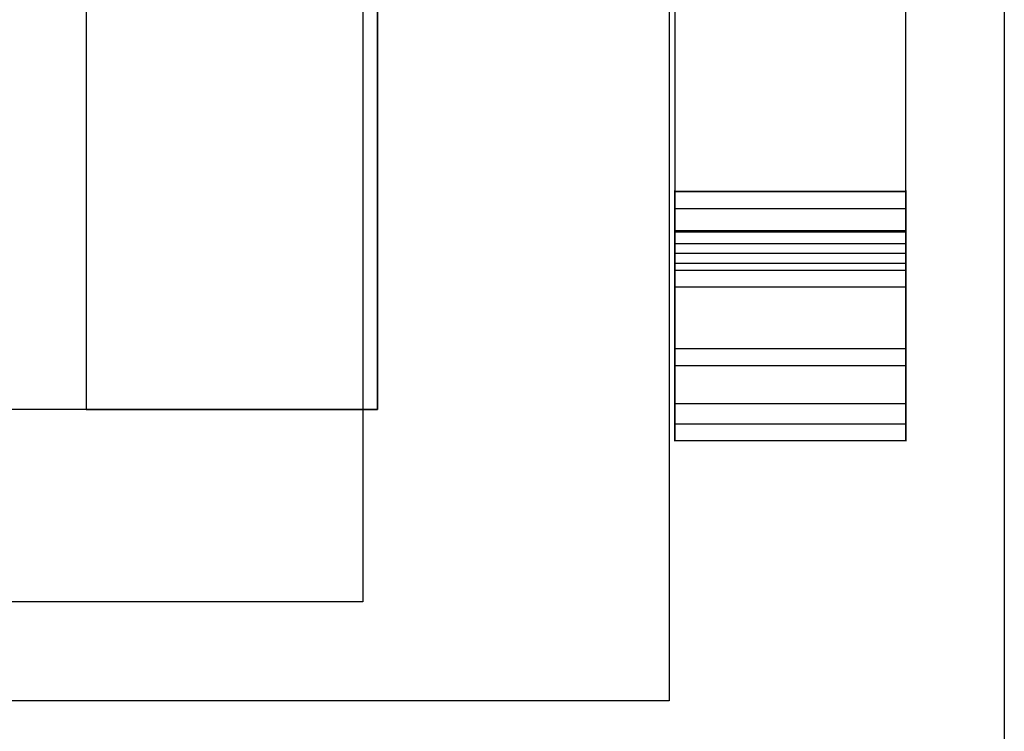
# Model space of a CAD drawing. Extents: x -2.83 to 2.82, y -2.13 to 2.12.
# Tile 23 of 26: x 1.98 to 2.82, y -1.08 to -0.47. Entities that reach past the tile are written whole.
import ezdxf

# ---------------------------------------------------------------- set-up
doc = ezdxf.new("R2010")
doc.units = 0
doc.layers.get('0').update_dxf_attribs({"linetype": 'CONTINUOUS'})

# ---------------------------------------------------------------- blocks, each defined once
blk = doc.blocks.new('*U1')
for p, q in [((2.825, 2.1175, 0.063), (2.825, -2.1175, 0.063)), ((2.5375, 0.2675, 1.073), (2.5375, -1.0525, 1.073)), ((2.275, 0.1825, 0.063), (2.275, -0.9675, 0.063)), ((2.0375, 0.0175, 1.373), (2.0375, -0.8025, 1.373)), ((2.0375, 0.0175, 1.373), (2.0375, -0.8025, 1.373)), ((2.2875, -0.8025, 1.123), (2.2875, 0.0175, 1.123)), ((2.2875, 0.0175, 1.073), (2.2875, -0.8025, 1.073)), ((2.5425, -0.6152, -0.11456), (2.7405, -0.6152, -0.11456)), ((2.5425, -0.61555, -0.19), (2.7405, -0.61555, -0.19)), ((2.5425, -0.63006, -0.17119), (2.7405, -0.63006, -0.17119)), ((2.5425, -0.64893), (2.7405, -0.64893)), ((2.5425, -0.65002, -0.10542), (2.7405, -0.65002, -0.10542)), ((2.5425, -0.66852, -0.25), (2.5425, -0.66, -0.25)), ((2.5425, -0.66, -0.25), (2.7405, -0.66, -0.25)), ((2.7405, -0.66, -0.25), (2.7405, -0.66852, -0.25)), ((2.5425, -0.66852, -0.25), (2.7405, -0.66852, -0.25)), ((2.5425, -0.66852, -0.25), (2.7405, -0.66852, -0.25)), ((2.5425, -0.67699, -0.37315), (2.7405, -0.67699, -0.37315)), ((2.5425, -0.68303, -0.23119), (2.7405, -0.68303, -0.23119)), ((2.5425, -0.69729, -0.03731), (2.7405, -0.69729, -0.03731)), ((2.5425, -0.75019, -0.23881), (2.7405, -0.75019, -0.23881)), ((2.5425, -0.81484, -0.25), (2.5425, -0.7647, -0.25)), ((2.5425, -0.7647, -0.25), (2.7405, -0.7647, -0.25)), ((2.5425, -0.7647, -0.25), (2.7405, -0.7647, -0.25)), ((2.7405, -0.7647, -0.25), (2.7405, -0.81484, -0.25)), ((2.5425, -0.79736, -0.37546), (2.7405, -0.79736, -0.37546)), ((2.2875, -0.8025, 1.073), (1.1625, -0.8025, 1.073)), ((2.0375, -0.8025, 1.373), (1.4125, -0.8025, 1.373)), ((2.5425, -0.81484, -0.25), (2.7405, -0.81484, -0.25)), ((2.5425, -0.81484, -0.25), (2.7405, -0.81484, -0.25)), ((2.5425, -0.82921, -0.26931), (2.7405, -0.82921, -0.26931)), ((2.275, -0.9675, 0.063), (1.175, -0.9675, 0.063)), ((2.5375, -1.0525, 1.073), (0.9125, -1.0525, 1.073))]:
    blk.add_line(p, q)
at = {"extrusion": (0, 0, -1)}
for p, q in [((2.825, 2.1175), (2.825, -2.1175)), ((2.5425, 0.64893), (2.5425, -0.64893)), ((2.7405, -0.64893), (2.7405, 0.64893)), ((2.5375, 0.2675, 0.423), (2.5375, -1.0525, 0.423)), ((2.275, 0.1825, 0.423), (2.275, -0.9675, 0.423)), ((2.5425, -0.28, -0.19), (2.5425, -0.61555, -0.19)), ((2.7405, -0.61555, -0.19), (2.7405, -0.28, -0.19)), ((2.5425, -0.61555, -0.19), (2.7405, -0.61555, -0.19)), ((2.5425, -0.64893), (2.7405, -0.64893)), ((2.275, -0.9675, 0.423), (1.175, -0.9675, 0.423)), ((2.5375, -1.0525, 0.423), (0.9125, -1.0525, 0.423))]:
    blk.add_line(p, q, dxfattribs=at)
at = {"extrusion": (1, 0, 0)}
for p, q in [((2.825, 2.1175, 0.063), (2.825, -2.1175, 0.063)), ((2.825, 2.1175), (2.825, -2.1175)), ((2.7405, -0.64893), (2.7405, 0.64893)), ((2.5375, 0.2675, 1.073), (2.5375, -1.0525, 1.073)), ((2.5375, 0.2675, 0.423), (2.5375, -1.0525, 0.423)), ((2.275, 0.1825, 0.423), (2.275, -0.9675, 0.423)), ((2.275, 0.1825, 0.063), (2.275, -0.9675, 0.063)), ((2.2875, -0.8025, 1.123), (2.2875, 0.0175, 1.123)), ((2.2875, 0.0175, 1.073), (2.2875, -0.8025, 1.073)), ((2.7405, -0.61555, -0.19), (2.7405, -0.28, -0.19)), ((2.7405, -0.6152, -0.11456), (2.7405, -0.63006, -0.17119)), ((2.7405, -0.68303, -0.23119), (2.7405, -0.65002, -0.10542)), ((2.7405, -0.66, -0.25), (2.7405, -0.66852, -0.25)), ((2.7405, -0.66, -0.30748), (2.7405, -0.66, -0.25)), ((2.7405, -0.67699, -0.37315), (2.7405, -0.66, -0.30748)), ((2.7405, -0.69729, -0.03731), (2.7405, -0.75019, -0.23881)), ((2.7405, -0.7647, -0.25), (2.7405, -0.81484, -0.25)), ((2.7405, -0.82921, -0.26931), (2.7405, -0.79736, -0.37546)), ((2.2875, -0.8025, 1.073), (2.2875, -0.8025, 1.123)), ((2.275, -0.9675, 0.063), (2.275, -0.9675, 0.423)), ((2.5375, -1.0525, 0.423), (2.5375, -1.0525, 1.073))]:
    blk.add_line(p, q, dxfattribs=at)
at = {"extrusion": (-1, 0, 0)}
for p, q in [((2.5425, 0.64893), (2.5425, -0.64893)), ((2.5425, -0.28, -0.19), (2.5425, -0.61555, -0.19)), ((2.5425, -0.63006, -0.17119), (2.5425, -0.6152, -0.11456)), ((2.5425, -0.65002, -0.10542), (2.5425, -0.68303, -0.23119)), ((2.5425, -0.66852, -0.25), (2.5425, -0.66, -0.25)), ((2.5425, -0.66, -0.25), (2.5425, -0.66, -0.30748)), ((2.5425, -0.66, -0.30748), (2.5425, -0.67699, -0.37315)), ((2.5425, -0.75019, -0.23881), (2.5425, -0.69729, -0.03731)), ((2.5425, -0.81484, -0.25), (2.5425, -0.7647, -0.25)), ((2.5425, -0.79736, -0.37546), (2.5425, -0.82921, -0.26931))]:
    blk.add_line(p, q, dxfattribs=at)
at = {"extrusion": (0, -0.967231, 0.253898)}
for p, q in [((2.5425, -0.63006, -0.17119), (2.5425, -0.6152, -0.11456)), ((2.5425, -0.6152, -0.11456), (2.7405, -0.6152, -0.11456)), ((2.7405, -0.6152, -0.11456), (2.7405, -0.63006, -0.17119)), ((2.5425, -0.63006, -0.17119), (2.7405, -0.63006, -0.17119)), ((2.5425, -0.75019, -0.23881), (2.5425, -0.69729, -0.03731)), ((2.5425, -0.69729, -0.03731), (2.7405, -0.69729, -0.03731)), ((2.7405, -0.69729, -0.03731), (2.7405, -0.75019, -0.23881)), ((2.5425, -0.75019, -0.23881), (2.7405, -0.75019, -0.23881))]:
    blk.add_line(p, q, dxfattribs=at)
at = {"extrusion": (0, 0.967231, -0.253898)}
for p, q in [((2.5425, -0.65002, -0.10542), (2.5425, -0.68303, -0.23119)), ((2.5425, -0.65002, -0.10542), (2.7405, -0.65002, -0.10542)), ((2.7405, -0.68303, -0.23119), (2.7405, -0.65002, -0.10542)), ((2.5425, -0.68303, -0.23119), (2.7405, -0.68303, -0.23119))]:
    blk.add_line(p, q, dxfattribs=at)
at = {"extrusion": (0, 1, 0)}
for p, q in [((2.5425, -0.66, -0.25), (2.5425, -0.66, -0.30748)), ((2.5425, -0.66, -0.25), (2.7405, -0.66, -0.25)), ((2.5425, -0.66, -0.30748), (2.7405, -0.66, -0.30748)), ((2.7405, -0.66, -0.30748), (2.7405, -0.66, -0.25))]:
    blk.add_line(p, q, dxfattribs=at)
at = {"extrusion": (0, 0.968124, -0.250472)}
for p, q in [((2.5425, -0.66, -0.30748), (2.5425, -0.67699, -0.37315)), ((2.5425, -0.66, -0.30748), (2.7405, -0.66, -0.30748)), ((2.7405, -0.67699, -0.37315), (2.7405, -0.66, -0.30748)), ((2.5425, -0.67699, -0.37315), (2.7405, -0.67699, -0.37315))]:
    blk.add_line(p, q, dxfattribs=at)
at = {"extrusion": (0, -0.95783, -0.287334)}
for p, q in [((2.5425, -0.79736, -0.37546), (2.5425, -0.82921, -0.26931)), ((2.5425, -0.79736, -0.37546), (2.7405, -0.79736, -0.37546)), ((2.7405, -0.82921, -0.26931), (2.7405, -0.79736, -0.37546)), ((2.5425, -0.82921, -0.26931), (2.7405, -0.82921, -0.26931))]:
    blk.add_line(p, q, dxfattribs=at)
at = {"extrusion": (0, -1, 0)}
for p, q in [((2.2875, -0.8025, 1.073), (1.1625, -0.8025, 1.073)), ((2.0375, -0.8025, 1.373), (1.4125, -0.8025, 1.373)), ((2.2875, -0.8025, 1.073), (2.2875, -0.8025, 1.123)), ((2.275, -0.9675, 0.423), (1.175, -0.9675, 0.423)), ((2.275, -0.9675, 0.063), (1.175, -0.9675, 0.063)), ((2.275, -0.9675, 0.063), (2.275, -0.9675, 0.423)), ((2.5375, -1.0525, 1.073), (0.9125, -1.0525, 1.073)), ((2.5375, -1.0525, 0.423), (0.9125, -1.0525, 0.423)), ((2.5375, -1.0525, 0.423), (2.5375, -1.0525, 1.073))]:
    blk.add_line(p, q, dxfattribs=at)
at = {"extrusion": (1, 0, 0)}
for centre, radius, start, end in [((-0.63261, -0.10999, 2.5425), 0.018, 345.2917, 165.2917), ((-0.63261, -0.10999, 2.7405), 0.018, 345.2917, 165.2917), ((-0.61555, -0.175, 2.7405), 0.015, 165.2917, 270), ((-0.61555, -0.175, 2.7405), 0.015, 165.2917, 270), ((-0.64893, -0.05, 2.7405), 0.05, 90, 165.2917), ((-0.64893, -0.05, 2.7405), 0.05, 90, 165.2917), ((-0.66852, -0.235, 2.5425), 0.015, 165.2917, 270), ((-0.66852, -0.235, 2.7405), 0.015, 165.2917, 270), ((-0.7375, -0.3575, 2.7405), 0.0625, 196.69844, 345.49453), ((-0.7375, -0.3575, 2.7405), 0.0625, 196.69844, 345.49453), ((-0.7647, -0.235, 2.5425), 0.015, 270, 345.2917), ((-0.7647, -0.235, 2.7405), 0.015, 270, 345.2917), ((-0.81484, -0.265, 2.7405), 0.015, 90, 196.69844), ((-0.81484, -0.265, 2.7405), 0.015, 90, 196.69844)]:
    blk.add_arc(centre, radius, start, end, dxfattribs=at)
at = {"extrusion": (-1, 0, 0)}
for centre, radius, start, end in [((0.63261, -0.10999, -2.5425), 0.018, 14.7083, 194.7083), ((0.61555, -0.175, -2.5425), 0.015, 270, 14.7083), ((0.61555, -0.175, -2.5425), 0.015, 270, 14.7083), ((0.63261, -0.10999, -2.7405), 0.018, 14.7083, 194.7083), ((0.64893, -0.05, -2.5425), 0.05, 14.7083, 90), ((0.64893, -0.05, -2.5425), 0.05, 14.7083, 90), ((0.66852, -0.235, -2.5425), 0.015, 270, 14.7083), ((0.66852, -0.235, -2.7405), 0.015, 270, 14.7083), ((0.7375, -0.3575, -2.5425), 0.0625, 194.50547, 343.30156), ((0.7375, -0.3575, -2.5425), 0.0625, 194.50547, 343.30156), ((0.7647, -0.235, -2.5425), 0.015, 194.7083, 270), ((0.7647, -0.235, -2.7405), 0.015, 194.7083, 270), ((0.81484, -0.265, -2.5425), 0.015, 343.30156, 90), ((0.81484, -0.265, -2.5425), 0.015, 343.30156, 90)]:
    blk.add_arc(centre, radius, start, end, dxfattribs=at)
at = {"extrusion": (0, 1, 0)}
blk.add_arc((-2.0375, 1.123, -0.8025), 0.25, 90, 180, dxfattribs=at)
at = {"extrusion": (0, -1, 0)}
blk.add_arc((2.0375, 1.123, 0.8025), 0.25, 0, 90, dxfattribs=at)

msp = doc.modelspace()

# ---------------------------------------------------------------- block references
msp.add_blockref('*U1', (0, 0))

doc.saveas('drawing.dxf')
